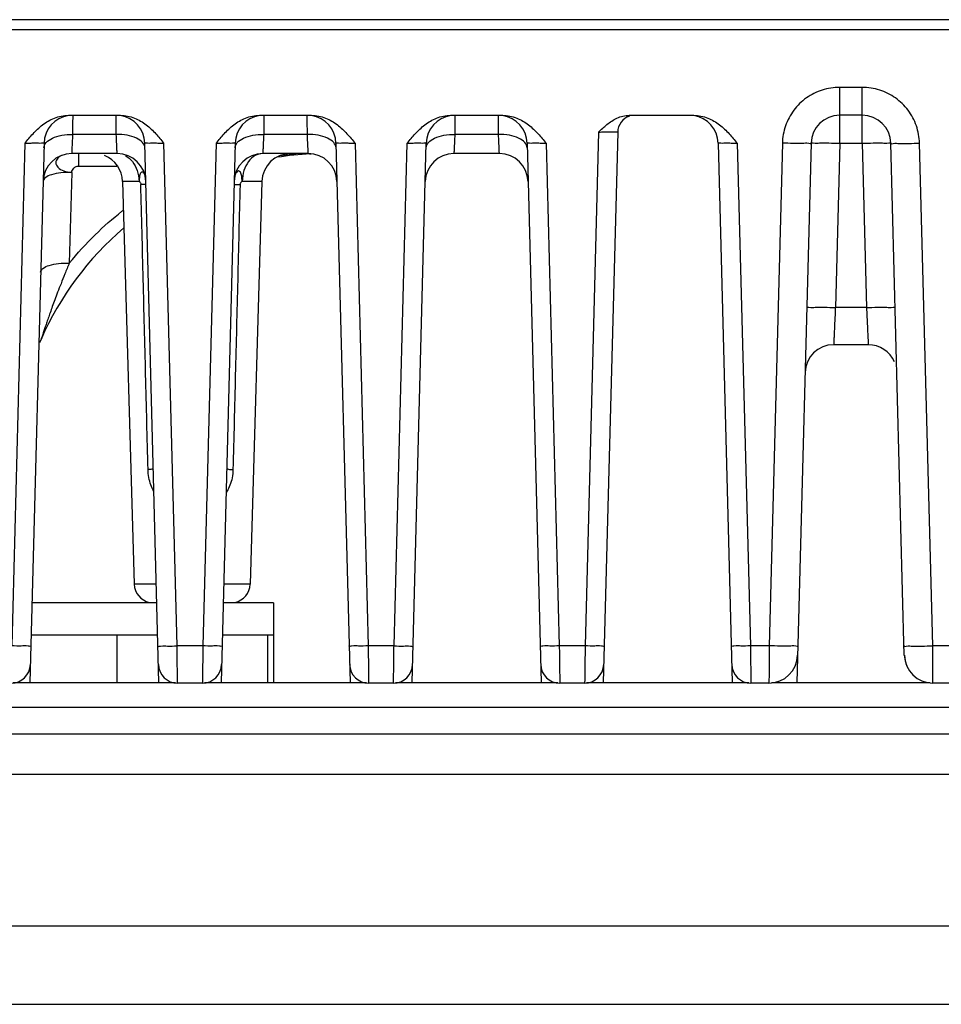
# Model space of a CAD drawing. Header units: millimetres. Extents: x -641 to 119, y -160 to 916.
# Tile 8 of 64: x -143 to -95, y 120 to 172. Entities that reach past the tile are written whole.
import ezdxf

# ---------------------------------------------------------------- set-up
doc = ezdxf.new("R2010")
doc.units = ezdxf.units.MM
doc.header["$LTSCALE"] = 32.67
doc.layers.get('0').update_dxf_attribs({"linetype": 'CONTINUOUS'})

msp = doc.modelspace()

# ---------------------------------------------------------------- linework, layer by layer
at = {"color": 7, "linetype": 'Continuous'}
for p, q in [((-92.837, 171.707), (-166.037, 171.707)), ((-165.372, 171.194), (-93.232, 171.194)), ((-99.858, 165.247), (-99.858, 168.168)), ((-98.677, 168.168), (-99.858, 168.168)), ((-98.677, 165.247), (-98.677, 168.168)), ((-140.215, 166.707), (-137.489, 166.707)), ((-130.215, 166.707), (-127.489, 166.707)), ((-120.215, 166.707), (-117.489, 166.707)), ((-110.872, 166.707), (-107.489, 166.707)), ((-98.677, 166.707), (-99.858, 166.707)), ((-112.472, 165.831), (-113.176, 138.955)), ((-111.473, 165.831), (-112.227, 137.035)), ((-137.709, 165.707), (-139.995, 165.707)), ((-127.709, 165.707), (-129.995, 165.707)), ((-117.709, 165.707), (-119.995, 165.707)), ((-142.488, 165.247), (-143.176, 138.955)), ((-141.488, 165.247), (-142.227, 137.035)), ((-135.477, 137.035), (-136.216, 165.247)), ((-134.528, 138.955), (-135.216, 165.247)), ((-132.488, 165.247), (-133.176, 138.955)), ((-131.488, 165.247), (-132.227, 137.035)), ((-126.216, 165.247), (-125.477, 137.035)), ((-125.216, 165.247), (-124.528, 138.955)), ((-123.176, 138.955), (-122.488, 165.247)), ((-122.227, 137.035), (-121.488, 165.247)), ((-116.216, 165.247), (-115.477, 137.035)), ((-115.216, 165.247), (-114.528, 138.955)), ((-106.216, 165.247), (-105.477, 137.035)), ((-105.216, 165.247), (-104.528, 138.955)), ((-102.857, 165.247), (-103.545, 138.955)), ((-101.357, 165.247), (-102.096, 137.035)), ((-99.858, 165.247), (-100.083, 156.655)), ((-99.858, 165.247), (-98.677, 165.247)), ((-98.677, 165.247), (-98.453, 156.655)), ((-96.477, 138.468), (-97.178, 165.247)), ((-94.99, 138.955), (-95.679, 165.247)), ((-137.663, 164.707), (-140.041, 164.707)), ((-139.686, 164.707), (-139.686, 164.049)), ((-127.663, 164.707), (-130.041, 164.707)), ((-117.663, 164.707), (-120.041, 164.707)), ((-139.686, 164.049), (-137.677, 164.049)), ((-140.041, 163.72), (-140.165, 158.977)), ((-136.519, 163.251), (-137.385, 163.251)), ((-137.385, 163.251), (-136.765, 142.178)), ((-130.088, 163.251), (-131.117, 163.251)), ((-130.088, 163.251), (-130.708, 142.178)), ((-98.453, 156.655), (-100.083, 156.655)), ((-141.706, 154.821), (-141.646, 154.984)), ((-98.363, 154.707), (-100.172, 154.707)), ((-135.612, 142.178), (-136.765, 142.178)), ((-130.708, 142.178), (-132.092, 142.178)), ((-135.586, 141.207), (-142.118, 141.207)), ((-129.487, 141.207), (-132.118, 141.207)), ((-129.487, 141.207), (-129.487, 137.035)), ((-135.542, 139.507), (-142.162, 139.507)), ((-137.687, 139.507), (-137.687, 137.035)), ((-129.487, 139.507), (-132.162, 139.507)), ((-129.787, 139.507), (-129.787, 137.035)), ((-133.176, 138.955), (-134.528, 138.955)), ((-123.176, 138.955), (-124.528, 138.955)), ((-113.176, 138.955), (-114.528, 138.955)), ((-103.545, 138.955), (-104.528, 138.955)), ((-94.076, 138.955), (-94.99, 138.955)), ((-143.097, 137.035), (-134.607, 137.035)), ((-133.202, 137.007), (-134.502, 137.007)), ((-133.097, 137.035), (-124.607, 137.035)), ((-123.202, 137.007), (-124.502, 137.007)), ((-123.097, 137.035), (-114.607, 137.035)), ((-113.202, 137.007), (-114.502, 137.007)), ((-113.097, 137.035), (-104.607, 137.035)), ((-103.558, 137.007), (-104.502, 137.007)), ((-103.417, 137.035), (-95.118, 137.035)), ((-94.102, 137.007), (-94.977, 137.007)), ((-229.537, 135.743), (-50.996, 135.743)), ((-229.537, 134.352), (-50.971, 134.352)), ((-229.537, 132.253), (-50.931, 132.253)), ((-229.537, 124.315), (-50.965, 124.315)), ((-229.537, 120.207), (-51.037, 120.207))]:
    msp.add_line(p, q, dxfattribs=at)
for centre, radius, start, end in [((-139.989, 165.207), 1.5, 98.5262, 178.5), ((-137.715, 165.207), 1.5, 1.5, 81.4744), ((-129.989, 165.207), 1.5, 98.5262, 178.4996), ((-127.715, 165.207), 1.5, 1.5, 81.4733), ((-119.989, 165.207), 1.5, 98.5273, 178.5), ((-117.715, 165.207), 1.5, 1.5, 81.4733), ((-110.573, 165.807), 0.9, 108.5918, 178.5), ((-107.715, 165.207), 1.5, 1.5, 81.4733), ((-99.858, 165.207), 1.5, 90, 178.5), ((-98.677, 165.207), 1.5, 1.5, 90), ((-140.041, 163.207), 1.5, 90, 178.5), ((-138.884, 163.207), 1.5, 1.6847, 67.9212), ((-137.663, 163.207), 1.5, 1.499, 90), ((-130.041, 163.207), 1.5, 89.997, 178.5), ((-128.589, 163.207), 1.5, 90, 178.3153), ((-126.764, 148.457), 16.25, 92.7753, 98.9331), ((-127.663, 163.207), 1.5, 1.499, 90), ((-120.041, 163.207), 1.5, 89.9986, 178.5), ((-117.663, 163.207), 1.5, 1.499, 90), ((-126.764, 148.457), 16.25, 130.4864, 156.3194), ((-100.172, 153.207), 1.5, 90, 178.5), ((-98.363, 153.207), 1.5, 23.6251, 90), ((-135.766, 142.207), 1, 181.6849, 257.4935), ((-131.708, 142.207), 1, 282.5065, 358.3151), ((-103.558, 138.507), 1.5, 270, 358.5001), ((-94.977, 138.507), 1.5, 181.5, 270), ((-94.965, 138.507), 1.5, 181.5, 203.6246), ((-143.202, 138.007), 1, 270, 358.5), ((-134.502, 138.007), 1, 181.5, 270), ((-133.202, 138.007), 1, 270, 358.5), ((-124.502, 138.007), 1, 181.5, 270), ((-123.202, 138.007), 1, 270, 358.5), ((-114.502, 138.007), 1, 181.5, 270), ((-113.202, 138.007), 1, 270, 358.5), ((-104.502, 138.007), 1, 181.5, 270)]:
    msp.add_arc(centre, radius, start, end, dxfattribs=at)
for points, start_tangent, end_tangent in [([(-99.858, 168.168), (-100.772, 168.025), (-101.598, 167.612), (-102.255, 166.972), (-102.69, 166.158), (-102.857, 165.247)], (-1, 0.000081), (-0.026229, -0.999656)), ([(-95.679, 165.247), (-95.845, 166.158), (-96.28, 166.972), (-96.938, 167.612), (-97.762, 168.025), (-98.677, 168.168)], (-0.026094, 0.999659), (-1, 0.000056)), ([(-142.488, 165.247), (-142.065, 165.741), (-141.564, 166.206), (-140.948, 166.562), (-140.214, 166.707)], (0.633401, 0.773823), (1, -0.000086)), ([(-139.99, 166.444), (-139.992, 166.12), (-139.995, 165.707)], (-0.006518, -0.999979), (-0.006502, -0.999979)), ([(-139.989, 166.707), (-139.989, 166.643), (-139.99, 166.444)], (-0.006613, -0.999978), (-0.006518, -0.999979)), ([(-137.709, 165.707), (-137.712, 166.12), (-137.714, 166.444), (-137.715, 166.643), (-137.715, 166.707)], (-0.006501, 0.999979), (-0.006615, 0.999978)), ([(-137.49, 166.707), (-136.756, 166.562), (-136.14, 166.206), (-135.639, 165.741), (-135.216, 165.247)], (1, 0.000085), (0.633401, -0.773824)), ([(-132.488, 165.247), (-132.065, 165.741), (-131.564, 166.206), (-130.948, 166.562), (-130.214, 166.707)], (0.633401, 0.773823), (1, -0.000086)), ([(-129.99, 166.444), (-129.992, 166.12), (-129.995, 165.707)], (-0.006518, -0.999979), (-0.006502, -0.999979)), ([(-129.989, 166.707), (-129.989, 166.643), (-129.99, 166.444)], (-0.006613, -0.999978), (-0.006518, -0.999979)), ([(-127.709, 165.707), (-127.712, 166.12), (-127.714, 166.444), (-127.715, 166.643), (-127.715, 166.707)], (-0.006501, 0.999979), (-0.006615, 0.999978)), ([(-127.489, 166.707), (-126.756, 166.562), (-126.14, 166.206), (-125.639, 165.741), (-125.216, 165.247)], (1, 0.000178), (0.633293, -0.773912)), ([(-122.488, 165.247), (-122.065, 165.741), (-121.564, 166.206), (-120.948, 166.562), (-120.215, 166.707)], (0.633293, 0.773912), (1, -0.000178)), ([(-119.99, 166.444), (-119.992, 166.12), (-119.995, 165.707)], (-0.006518, -0.999979), (-0.006502, -0.999979)), ([(-119.989, 166.707), (-119.989, 166.643), (-119.99, 166.444)], (-0.006613, -0.999978), (-0.006518, -0.999979)), ([(-117.709, 165.707), (-117.712, 166.12), (-117.714, 166.444), (-117.715, 166.643), (-117.715, 166.707)], (-0.006501, 0.999979), (-0.006615, 0.999978)), ([(-117.489, 166.707), (-116.756, 166.562), (-116.14, 166.206), (-115.639, 165.741), (-115.216, 165.247)], (1, 0.000178), (0.633293, -0.773912)), ([(-112.472, 165.831), (-112.034, 166.223), (-111.51, 166.557), (-110.872, 166.707)], (0.725691, 0.688021), (1, 0.000004)), ([(-107.489, 166.707), (-106.756, 166.562), (-106.14, 166.206), (-105.639, 165.741), (-105.216, 165.247)], (1, 0.000178), (0.633293, -0.773912)), ([(-112.472, 165.831), (-112.315, 165.834), (-112.152, 165.837), (-111.991, 165.839), (-111.841, 165.841), (-111.71, 165.841), (-111.605, 165.84), (-111.53, 165.837), (-111.473, 165.831)], (0.999724, 0.0235), (-0.025349, -0.999679)), ([(-141.375, 165.278), (-141.049, 165.512)], (0.640811, 0.767699), (0.906871, 0.421408)), ([(-141.049, 165.512), (-140.564, 165.662), (-139.995, 165.707)], (0.906871, 0.421408), (0.999807, -0.019636)), ([(-139.995, 165.707), (-140.014, 165.293), (-140.029, 164.976), (-140.038, 164.776), (-140.041, 164.707)], (-0.045772, -0.998952), (-0.045775, -0.998952)), ([(-136.655, 165.512), (-137.14, 165.662), (-137.709, 165.707)], (-0.906871, 0.421407), (-0.999807, -0.019636)), ([(-137.663, 164.707), (-137.666, 164.776), (-137.675, 164.976), (-137.69, 165.293), (-137.709, 165.707)], (-0.045775, 0.998952), (-0.045772, 0.998952)), ([(-136.329, 165.278), (-136.655, 165.512)], (-0.64081, 0.767699), (-0.906871, 0.421407)), ([(-131.375, 165.278), (-131.049, 165.512)], (0.640811, 0.767699), (0.906871, 0.421408)), ([(-131.049, 165.512), (-130.564, 165.662), (-129.995, 165.707)], (0.906871, 0.421408), (0.999807, -0.019636)), ([(-129.995, 165.707), (-130.014, 165.293), (-130.029, 164.976), (-130.038, 164.776), (-130.041, 164.707)], (-0.045772, -0.998952), (-0.045775, -0.998952)), ([(-126.655, 165.512), (-127.14, 165.662), (-127.709, 165.707)], (-0.906871, 0.421407), (-0.999807, -0.019636)), ([(-127.663, 164.707), (-127.666, 164.776), (-127.675, 164.976), (-127.69, 165.293), (-127.709, 165.707)], (-0.045775, 0.998952), (-0.045772, 0.998952)), ([(-126.329, 165.278), (-126.655, 165.512)], (-0.64081, 0.767699), (-0.906871, 0.421407)), ([(-121.375, 165.278), (-121.049, 165.512)], (0.640811, 0.767699), (0.906871, 0.421408)), ([(-121.049, 165.512), (-120.564, 165.662), (-119.995, 165.707)], (0.906871, 0.421408), (0.999807, -0.019636)), ([(-119.995, 165.707), (-120.014, 165.293), (-120.029, 164.976), (-120.038, 164.776), (-120.041, 164.707)], (-0.045772, -0.998952), (-0.045775, -0.998952)), ([(-116.655, 165.512), (-117.14, 165.662), (-117.709, 165.707)], (-0.906871, 0.421407), (-0.999807, -0.019636)), ([(-117.663, 164.707), (-117.666, 164.776), (-117.675, 164.976), (-117.69, 165.293), (-117.709, 165.707)], (-0.045775, 0.998952), (-0.045772, 0.998952)), ([(-116.329, 165.278), (-116.655, 165.512)], (-0.64081, 0.767699), (-0.906871, 0.421407)), ([(-142.488, 165.247), (-142.226, 165.256), (-141.985, 165.261), (-141.78, 165.263), (-141.622, 165.261), (-141.488, 165.247)], (0.999227, 0.039301), (-0.027033, -0.999635)), ([(-141.495, 164.997), (-141.375, 165.278)], (0.026183, 0.999657), (0.640811, 0.767699)), ([(-136.209, 164.997), (-136.329, 165.278)], (-0.026178, 0.999657), (-0.64081, 0.767699)), ([(-136.216, 165.247), (-136.082, 165.261), (-135.924, 165.263), (-135.719, 165.261), (-135.478, 165.256), (-135.216, 165.247)], (-0.027035, 0.999634), (0.999227, -0.0393)), ([(-132.488, 165.247), (-132.226, 165.256), (-131.985, 165.261), (-131.78, 165.263), (-131.622, 165.261), (-131.488, 165.247)], (0.999227, 0.039301), (-0.027033, -0.999635)), ([(-131.495, 164.997), (-131.375, 165.278)], (0.026183, 0.999657), (0.640811, 0.767699)), ([(-126.209, 164.997), (-126.329, 165.278)], (-0.026178, 0.999657), (-0.64081, 0.767699)), ([(-126.216, 165.247), (-126.081, 165.261), (-125.923, 165.263), (-125.718, 165.261), (-125.477, 165.256), (-125.216, 165.247)], (-0.025651, 0.999671), (0.999228, -0.039276)), ([(-122.488, 165.247), (-122.227, 165.256), (-121.986, 165.261), (-121.781, 165.263), (-121.623, 165.261), (-121.488, 165.247)], (0.999228, 0.039276), (-0.02565, -0.999671)), ([(-121.495, 164.997), (-121.375, 165.278)], (0.026183, 0.999657), (0.640811, 0.767699)), ([(-116.209, 164.997), (-116.329, 165.278)], (-0.026178, 0.999657), (-0.64081, 0.767699)), ([(-116.216, 165.247), (-116.081, 165.261), (-115.923, 165.263), (-115.718, 165.261), (-115.477, 165.256), (-115.216, 165.247)], (-0.025651, 0.999671), (0.999228, -0.039276)), ([(-106.216, 165.247), (-106.081, 165.261), (-105.923, 165.263), (-105.718, 165.261), (-105.477, 165.256), (-105.216, 165.247)], (-0.025651, 0.999671), (0.999228, -0.039276)), ([(-101.357, 165.247), (-101.472, 165.235), (-101.797, 165.23), (-102.283, 165.235), (-102.857, 165.247)], (-0.026177, -0.999657), (-0.999658, 0.026159)), ([(-101.357, 165.247), (-101.243, 165.259), (-100.918, 165.263), (-100.431, 165.259), (-99.858, 165.247)], (0.026177, 0.999657), (0.999658, -0.026159)), ([(-98.677, 165.247), (-98.104, 165.259), (-97.618, 165.263), (-97.292, 165.259), (-97.178, 165.247)], (0.999658, 0.026159), (0.026177, -0.999657)), ([(-97.178, 165.247), (-97.064, 165.235), (-96.738, 165.23), (-96.252, 165.235), (-95.679, 165.247)], (0.026177, -0.999657), (0.999658, 0.026159)), ([(-140.511, 164.626), (-140.762, 164.47), (-140.872, 164.23), (-140.762, 163.986), (-140.459, 163.8), (-140.041, 163.72)], (-0.93792, -0.346851), (0.996773, -0.080267)), ([(-137.233, 164.597), (-136.866, 164.284), (-136.616, 163.812), (-136.519, 163.251)], (0.884627, -0.4663), (0.022429, -0.999748)), ([(-130.041, 164.707), (-130.446, 164.597), (-130.791, 164.284), (-131.027, 163.812), (-131.117, 163.251)], (-1, 0), (-0.02111, -0.999777)), ([(-129.125, 164.618), (-129.008, 164.627)], (0.997244, 0.074196), (0.997498, 0.070694)), ([(-129.008, 164.627), (-128.303, 164.669)], (0.997498, 0.070694), (0.998791, 0.04915)), ([(-127.6, 164.696), (-127.508, 164.698)], (0.999635, 0.027001), (0.99971, 0.024061)), ([(-140.041, 163.72), (-139.924, 163.946), (-139.686, 164.049)], (0.090816, 0.995868), (1, 0)), ([(-131.117, 163.251), (-131.146, 163.524), (-131.217, 163.726), (-131.321, 163.795), (-131.425, 163.723), (-131.455, 163.677)], (-0.199536, 0.97989), (-0.471679, -0.88177)), ([(-140.041, 163.72), (-140.612, 163.695), (-141.097, 163.596), (-141.422, 163.439), (-141.54, 163.247)], (-0.999733, 0.023117), (-0.026177, -0.999657)), ([(-136.26, 163.683), (-136.349, 163.75), (-136.437, 163.687), (-136.496, 163.501), (-136.519, 163.251)], (-0.57423, 0.818694), (-0.186864, -0.982386)), ([(-136.519, 163.251), (-136.453, 163.195), (-136.431, 163.144)], (0.986592, -0.163204), (0.281142, -0.959666)), ([(-136.431, 163.144), (-136.422, 163.091)], (0.281142, -0.959666), (0.044651, -0.999003)), ([(-136.048, 148.184), (-136.172, 153.138), (-136.297, 158.109), (-136.423, 163.091)], (-0.024995, 0.999688), (-0.025205, 0.999682)), ([(-136.344, 163.087), (-136.363, 163.087), (-136.422, 163.087), (-136.423, 163.087)], (-0.999996, -0.002861), (-0.999969, -0.00782)), ([(-136.159, 163.082), (-136.164, 163.084), (-136.176, 163.085), (-136.198, 163.086), (-136.227, 163.086), (-136.265, 163.087), (-136.31, 163.087), (-136.344, 163.087)], (-0.026031, 0.999661), (-0.999996, -0.002861)), ([(-131.233, 163.069), (-131.356, 158.088), (-131.479, 153.126), (-131.601, 148.184)], (-0.024893, -0.99969), (-0.024612, -0.999697)), ([(-131.233, 163.069), (-131.303, 163.07), (-131.365, 163.07), (-131.419, 163.07), (-131.464, 163.07), (-131.499, 163.069), (-131.525, 163.068), (-131.536, 163.066)], (-0.99996, 0.00894), (-0.998946, -0.045909)), ([(-131.222, 163.133), (-131.233, 163.069)], (-0.297992, -0.954568), (-0.024902, -0.99969)), ([(-131.117, 163.251), (-131.196, 163.189), (-131.222, 163.133)], (-0.988697, -0.149929), (-0.297992, -0.954568)), ([(-140.165, 158.977), (-138.815, 160.458), (-137.411, 161.688), (-137.343, 161.741)], (0.629667, 0.776865), (0.789886, 0.613254)), ([(-141.665, 158.503), (-141.547, 158.695), (-141.221, 158.853), (-140.736, 158.951), (-140.165, 158.977)], (0.026178, 0.999657), (0.999733, -0.023114)), ([(-140.165, 158.977), (-140.397, 158.409), (-140.6, 157.9), (-140.775, 157.451), (-140.925, 157.053), (-141.055, 156.7), (-141.169, 156.382), (-141.27, 156.093), (-141.361, 155.828), (-141.441, 155.588), (-141.511, 155.375), (-141.57, 155.197), (-141.616, 155.064), (-141.646, 154.984)], (-0.380781, -0.924665), (-0.401433, -0.915888)), ([(-101.582, 156.655), (-101.468, 156.667), (-101.143, 156.671), (-100.656, 156.667), (-100.083, 156.655)], (0.026177, 0.999657), (0.999658, -0.026159)), ([(-100.083, 156.655), (-100.095, 156.375), (-100.109, 156.08), (-100.123, 155.783), (-100.135, 155.503), (-100.147, 155.253), (-100.156, 155.045), (-100.164, 154.887), (-100.169, 154.781), (-100.172, 154.707)], (-0.045788, -0.998951), (-0.045783, -0.998951)), ([(-98.453, 156.655), (-97.879, 156.667), (-97.393, 156.671), (-97.067, 156.667), (-96.953, 156.655)], (0.999658, 0.026159), (0.026177, -0.999657)), ([(-98.453, 156.655), (-98.429, 156.148), (-98.408, 155.676), (-98.389, 155.275), (-98.375, 154.967), (-98.366, 154.773), (-98.363, 154.707)], (0.04576, -0.998952), (0.045785, -0.998951)), ([(-135.769, 148.181), (-135.896, 148.185), (-136.048, 148.184)], (-0.026178, 0.999657), (-0.999946, -0.010361)), ([(-135.896, 147.376), (-136.002, 147.758), (-136.048, 148.184)], (-0.344386, 0.938828), (-0.025424, 0.999677)), ([(-131.935, 148.181), (-131.782, 148.186), (-131.601, 148.184)], (0.02718, 0.999631), (0.999931, -0.011725)), ([(-131.601, 148.184), (-131.649, 147.747)], (-0.023864, -0.999715), (-0.193214, -0.981157)), ([(-135.74, 147.039), (-135.745, 147.048), (-135.896, 147.376)], (-0.497424, 0.867507), (-0.344386, 0.938828)), ([(-131.649, 147.747), (-131.759, 147.359), (-131.914, 147.031), (-131.962, 146.951)], (-0.193214, -0.981157), (-0.540438, -0.841384)), ([(-142.177, 138.955), (-142.311, 138.945), (-142.677, 138.945), (-143.176, 138.955)], (-0.026177, -0.999657), (-0.999658, 0.026159)), ([(-135.527, 138.955), (-135.393, 138.945), (-135.027, 138.945), (-134.528, 138.955)], (0.026177, -0.999657), (0.999658, 0.026159)), ([(-134.502, 137.007), (-134.503, 137.061), (-134.505, 137.242), (-134.509, 137.557), (-134.515, 137.982), (-134.521, 138.469), (-134.528, 138.955)], (-0.01308, 0.999914), (-0.013106, 0.999914)), ([(-133.176, 138.955), (-133.183, 138.469), (-133.189, 137.982), (-133.194, 137.557), (-133.199, 137.241), (-133.201, 137.061), (-133.202, 137.007)], (-0.013106, -0.999914), (-0.01308, -0.999914)), ([(-132.177, 138.955), (-132.311, 138.945), (-132.677, 138.945), (-133.176, 138.955)], (-0.026177, -0.999657), (-0.999658, 0.026159)), ([(-124.528, 138.955), (-125.027, 138.945), (-125.393, 138.945), (-125.527, 138.955)], (-0.999658, -0.026159), (-0.026177, 0.999657)), ([(-124.528, 138.955), (-124.524, 138.657), (-124.52, 138.339), (-124.516, 138.02), (-124.512, 137.719), (-124.508, 137.457), (-124.505, 137.252), (-124.504, 137.11), (-124.502, 137.007)], (0.013087, -0.999914), (0.013096, -0.999914)), ([(-123.202, 137.007), (-123.2, 137.108), (-123.199, 137.249), (-123.196, 137.453), (-123.192, 137.714), (-123.189, 138.014), (-123.184, 138.335), (-123.18, 138.654), (-123.176, 138.955)], (0.013095, 0.999914), (0.013089, 0.999914)), ([(-123.176, 138.955), (-122.677, 138.945), (-122.311, 138.945), (-122.177, 138.955)], (0.999658, -0.026159), (0.026177, 0.999657)), ([(-114.528, 138.955), (-115.027, 138.945), (-115.393, 138.945), (-115.527, 138.955)], (-0.999658, -0.026159), (-0.026177, 0.999657)), ([(-114.528, 138.955), (-114.524, 138.657), (-114.52, 138.339), (-114.516, 138.02), (-114.512, 137.719), (-114.508, 137.457), (-114.505, 137.252), (-114.504, 137.11), (-114.502, 137.007)], (0.013087, -0.999914), (0.013096, -0.999914)), ([(-113.176, 138.955), (-113.183, 138.469), (-113.189, 137.982), (-113.194, 137.557), (-113.199, 137.241), (-113.201, 137.061), (-113.202, 137.007)], (-0.013106, -0.999914), (-0.01308, -0.999914)), ([(-112.177, 138.955), (-112.311, 138.945), (-112.677, 138.945), (-113.176, 138.955)], (-0.026177, -0.999657), (-0.999658, 0.026159)), ([(-104.528, 138.955), (-105.027, 138.945), (-105.393, 138.945), (-105.527, 138.955)], (-0.999658, -0.026159), (-0.026177, 0.999657)), ([(-104.528, 138.955), (-104.524, 138.657), (-104.52, 138.339), (-104.516, 138.02), (-104.512, 137.719), (-104.508, 137.457), (-104.505, 137.252), (-104.504, 137.11), (-104.502, 137.007)], (0.013087, -0.999914), (0.013096, -0.999914)), ([(-103.545, 138.955), (-103.549, 138.35), (-103.553, 137.807), (-103.555, 137.377), (-103.557, 137.102), (-103.558, 137.007)], (-0.006371, -0.99998), (-0.006571, -0.999978)), ([(-102.046, 138.955), (-102.16, 138.943), (-102.485, 138.939), (-102.971, 138.943), (-103.545, 138.955)], (-0.026177, -0.999657), (-0.999658, 0.026159)), ([(-96.49, 138.955), (-96.375, 138.943), (-96.05, 138.939), (-95.564, 138.943), (-94.99, 138.955)], (0.026177, -0.999657), (0.999658, 0.026159)), ([(-94.977, 137.007), (-94.978, 137.102), (-94.98, 137.377), (-94.983, 137.807), (-94.986, 138.35), (-94.99, 138.955)], (-0.006571, 0.999978), (-0.006371, 0.99998))]:
    msp.add_spline(points, degree=3, dxfattribs=dict(at, start_tangent=start_tangent, end_tangent=end_tangent))

doc.saveas('drawing.dxf')
